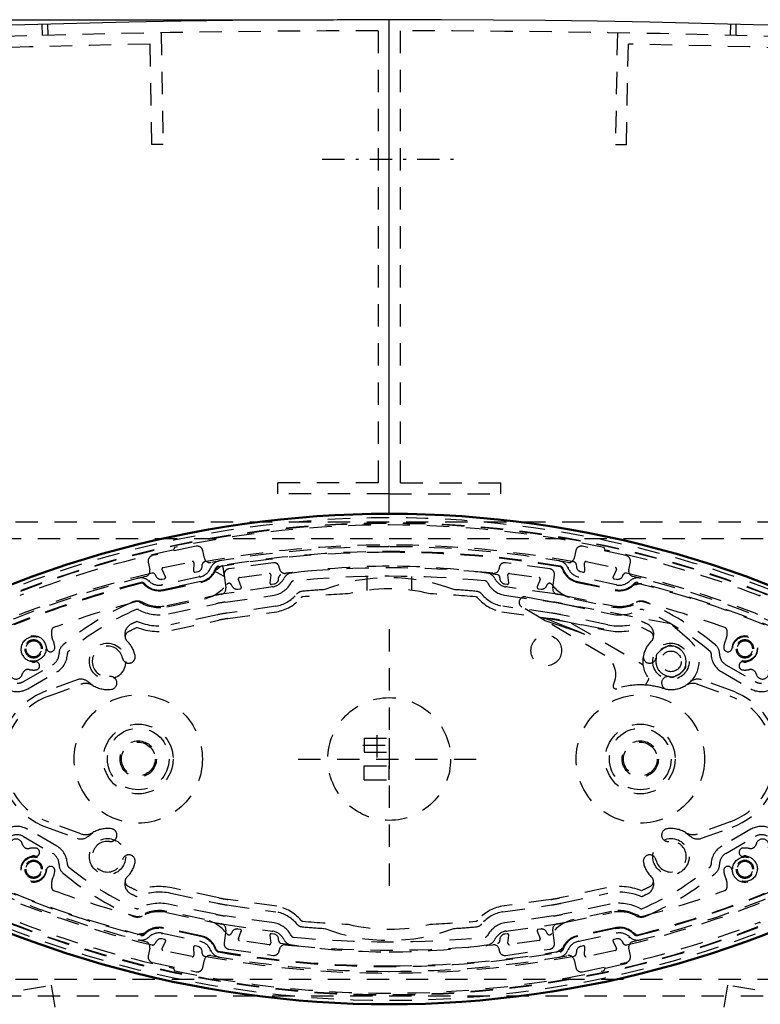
# Model space of a CAD drawing. Extents: x -12664 to -8584, y 4186 to 7036.
# Tile 18 of 35: x -10688 to -10555, y 6611 to 6788. Entities that reach past the tile are written whole.
import ezdxf

# ---------------------------------------------------------------- set-up
doc = ezdxf.new("R2010")
doc.units = 0
doc.header["$MEASUREMENT"] = 0
doc.linetypes.add('DASHDOT', pattern=[8.5, 4, -2, 0.5, -2])
doc.linetypes.add('HIDDEN', pattern=[7, 4, -3])
doc.layers.get('0').update_dxf_attribs({"linetype": 'CONTINUOUS'})
for name, color, linetype in [('DIM49', 4, 'CONTINUOUS'), ('LE_HIDDEN', 7, 'CONTINUOUS'), ('LE_MIDDLE', 7, 'CONTINUOUS')]:
    doc.layers.add(name, color=color, linetype=linetype)
doc.layers.add('LE_ALL', color=7, linetype='CONTINUOUS', lineweight=50)

# ---------------------------------------------------------------- blocks, each defined once
blk = doc.blocks.new('_D4', base_point=(-12324.64, 5537.99))
at = {"layer": 'DIM49', "color": 1}
blk.add_line((-12021.07, 6787.52), (-10631.54, 6787.52), dxfattribs=at)

msp = doc.modelspace()

# ---------------------------------------------------------------- linework, layer by layer
msp.add_line((-10621.54, 6698.97), (-10621.54, 6787.52))
msp.add_line((-10621.54, 6698.97), (-10621.54, 6787.52))
msp.add_arc((-10621.54, 4442.52), 2345, 32.74999, 147.24999)
at = {"layer": 'LE_ALL'}
msp.add_lwpolyline([(-10721.43, 6639.87, 0.288392), (-10521.64, 6639.87, 0.257807), (-10519.54, 6643.68), (-10519.54, 6666.35, 0.257806), (-10521.64, 6670.16, 0.288392), (-10721.43, 6670.16, 0.257808), (-10723.54, 6666.35), (-10723.54, 6643.68, 0.257806), (-10721.43, 6639.87)], format="xyb", dxfattribs=at)
at = {"layer": 'LE_HIDDEN', "color": 1, "linetype": 'HIDDEN'}
for p, q in [((-10683.7, 6784.69), (-10683.75, 6786.69)), ((-10682.7, 6784.72), (-10682.75, 6786.72)), ((-10560.38, 6784.72), (-10560.33, 6786.72)), ((-10559.38, 6784.69), (-10559.33, 6786.69)), ((-10662.43, 6785.16), (-10662.08, 6765.16)), ((-10619.54, 6704.52), (-10619.54, 6785.52)), ((-10580.65, 6785.16), (-10581, 6765.16)), ((-10664.08, 6765.13), (-10664.39, 6783.13)), ((-10579, 6765.13), (-10578.68, 6783.13)), ((-10662.08, 6765.16), (-10664.08, 6765.13)), ((-10581, 6765.16), (-10579, 6765.13)), ((-10641.54, 6702.52), (-10641.54, 6704.52)), ((-10619.54, 6704.52), (-10601.54, 6704.52)), ((-10601.54, 6702.52), (-10601.54, 6704.52)), ((-10621.54, 6702.52), (-10641.54, 6702.52)), ((-10621.54, 6702.52), (-10601.54, 6702.52)), ((-10733.54, 6694.52), (-10509.54, 6694.52)), ((-10621.54, 6693.07), (-10621.54, 6693.22)), ((-10662.1, 6689.32), (-10656.86, 6690.43)), ((-10656.56, 6690.18), (-10656.61, 6688.76)), ((-10655.08, 6689.54), (-10655.07, 6689.86)), ((-10588.01, 6689.86), (-10588, 6689.54)), ((-10586.47, 6688.76), (-10586.52, 6690.18)), ((-10586.22, 6690.43), (-10580.97, 6689.32)), ((-10663.5, 6688.07), (-10663.36, 6687.78)), ((-10661.65, 6687.69), (-10662.27, 6688.97)), ((-10656.31, 6688.51), (-10655.87, 6688.6)), ((-10648.39, 6687.54), (-10643.09, 6688.29)), ((-10642.8, 6688.01), (-10642.95, 6686.6)), ((-10625.54, 6687.73), (-10625.54, 6685.25)), ((-10617.54, 6687.73), (-10617.54, 6685.25)), ((-10600.12, 6686.6), (-10600.27, 6688.01)), ((-10599.99, 6688.29), (-10594.68, 6687.54)), ((-10587.21, 6688.6), (-10586.77, 6688.51)), ((-10580.8, 6688.97), (-10581.43, 6687.69)), ((-10579.71, 6687.78), (-10579.57, 6688.07)), ((-10662.26, 6687.24), (-10661.82, 6687.33)), ((-10655.49, 6687.66), (-10662.22, 6686.23)), ((-10655.31, 6686.81), (-10662.04, 6685.38)), ((-10649.81, 6686.2), (-10649.76, 6686.09)), ((-10648.06, 6685.88), (-10648.59, 6687.2)), ((-10642.67, 6686.33), (-10642.23, 6686.39)), ((-10642.44, 6685.85), (-10642.47, 6686)), ((-10600.85, 6686.39), (-10600.41, 6686.33)), ((-10600.61, 6686), (-10600.64, 6685.85)), ((-10594.48, 6687.2), (-10595.02, 6685.88)), ((-10593.31, 6686.09), (-10593.27, 6686.2)), ((-10580.86, 6686.23), (-10587.58, 6687.66)), ((-10581.25, 6687.33), (-10580.82, 6687.24)), ((-10661.43, 6682.51), (-10652.97, 6684.31)), ((-10648.7, 6685.48), (-10648.25, 6685.54)), ((-10591.88, 6684.62), (-10600.64, 6685.85)), ((-10594.82, 6685.54), (-10594.38, 6685.48)), ((-10590.11, 6684.31), (-10581.65, 6682.51)), ((-10661.39, 6682.32), (-10654.66, 6683.75)), ((-10641.88, 6682.4), (-10650.63, 6681.17)), ((-10592.45, 6681.17), (-10601.2, 6682.4)), ((-10588.41, 6683.75), (-10581.69, 6682.32)), ((-10652.32, 6680.87), (-10660.7, 6679.09)), ((-10650.49, 6680.18), (-10641.72, 6681.41)), ((-10601.36, 6681.41), (-10592.59, 6680.18)), ((-10582.37, 6679.09), (-10590.76, 6680.87)), ((-10571.08, 6679.24), (-10587.57, 6682.31)), ((-10660.49, 6678.11), (-10652.11, 6679.89)), ((-10583.06, 6678.31), (-10593.61, 6680.27)), ((-10590.97, 6679.89), (-10582.58, 6678.11)), ((-10588.91, 6679.39), (-10576.05, 6671.91)), ((-10567.73, 6676.33), (-10571.08, 6679.24)), ((-10682.05, 6677.01), (-10682.05, 6678.1)), ((-10621.54, 6678.28), (-10621.54, 6630.52)), ((-10561.03, 6678.1), (-10561.03, 6677.01)), ((-10687.11, 6668.91), (-10681.89, 6671.92)), ((-10561.19, 6671.92), (-10555.97, 6668.91)), ((-10677.51, 6669.22), (-10682.98, 6667.23)), ((-10682.64, 6666.29), (-10676.81, 6668.41)), ((-10575.6, 6668.28), (-10575.04, 6669.24)), ((-10566.26, 6668.41), (-10560.43, 6666.29)), ((-10560.09, 6667.23), (-10565.56, 6669.22)), ((-10572.55, 6667.7), (-10571.73, 6667.51)), ((-10626.04, 6658.77), (-10626.04, 6656.27)), ((-10623.79, 6659.32), (-10623.79, 6655.31)), ((-10626.26, 6657.52), (-10621.22, 6657.52)), ((-10626.04, 6656.27), (-10621.54, 6656.27)), ((-10637.89, 6655.02), (-10605.99, 6655.02)), ((-10626.04, 6653.77), (-10621.54, 6653.77)), ((-10626.04, 6651.27), (-10626.04, 6653.77)), ((-10621.54, 6651.27), (-10621.54, 6653.77)), ((-10626.04, 6651.27), (-10621.54, 6651.27)), ((-10676.81, 6641.62), (-10682.64, 6643.74)), ((-10560.43, 6643.74), (-10566.26, 6641.62)), ((-10682.98, 6642.8), (-10677.51, 6640.81)), ((-10565.56, 6640.81), (-10560.09, 6642.8)), ((-10687.11, 6641.13), (-10681.89, 6638.11)), ((-10561.19, 6638.11), (-10555.97, 6641.13)), ((-10682.05, 6631.93), (-10682.05, 6633.02)), ((-10561.03, 6633.02), (-10561.03, 6631.93)), ((-10652.11, 6630.14), (-10660.49, 6631.92)), ((-10582.58, 6631.92), (-10590.97, 6630.14)), ((-10660.7, 6630.95), (-10652.32, 6629.16)), ((-10641.72, 6628.62), (-10650.49, 6629.86)), ((-10592.59, 6629.86), (-10601.36, 6628.62)), ((-10590.76, 6629.16), (-10582.37, 6630.95)), ((-10654.66, 6626.29), (-10661.39, 6627.72)), ((-10650.63, 6628.87), (-10641.88, 6627.64)), ((-10601.2, 6627.64), (-10592.45, 6628.87)), ((-10581.69, 6627.72), (-10588.41, 6626.29)), ((-10642.19, 6625.66), (-10650.98, 6626.9)), ((-10651.19, 6625.41), (-10642.44, 6624.18)), ((-10648.25, 6624.49), (-10648.7, 6624.55)), ((-10648.59, 6622.83), (-10648.06, 6624.15)), ((-10642.47, 6624.03), (-10642.44, 6624.18)), ((-10600.64, 6624.18), (-10591.88, 6625.41)), ((-10600.64, 6624.18), (-10600.61, 6624.03)), ((-10595.02, 6624.15), (-10594.48, 6622.83)), ((-10594.38, 6624.55), (-10594.82, 6624.49)), ((-10581.04, 6624.66), (-10580.25, 6624.73)), ((-10661.82, 6622.7), (-10662.26, 6622.79)), ((-10662.22, 6623.81), (-10655.49, 6622.38)), ((-10649.76, 6623.94), (-10649.81, 6623.83)), ((-10643.09, 6621.75), (-10648.39, 6622.49)), ((-10642.95, 6623.43), (-10642.8, 6622.02)), ((-10642.23, 6623.65), (-10642.67, 6623.71)), ((-10600.41, 6623.71), (-10600.85, 6623.65)), ((-10600.27, 6622.02), (-10600.12, 6623.43)), ((-10594.68, 6622.49), (-10599.99, 6621.75)), ((-10593.27, 6623.83), (-10593.31, 6623.94)), ((-10587.58, 6622.38), (-10580.86, 6623.81)), ((-10580.82, 6622.79), (-10581.25, 6622.7)), ((-10663.36, 6622.25), (-10663.5, 6621.97)), ((-10662.27, 6621.07), (-10661.65, 6622.34)), ((-10656.86, 6619.6), (-10662.1, 6620.71)), ((-10656.61, 6621.27), (-10656.56, 6619.85)), ((-10655.87, 6621.43), (-10656.31, 6621.53)), ((-10586.77, 6621.53), (-10587.21, 6621.43)), ((-10586.52, 6619.85), (-10586.47, 6621.27)), ((-10580.97, 6620.71), (-10586.22, 6619.6)), ((-10581.43, 6622.34), (-10580.8, 6621.07)), ((-10579.57, 6621.97), (-10579.71, 6622.25)), ((-10655.07, 6620.17), (-10655.08, 6620.49)), ((-10588, 6620.49), (-10588.01, 6620.17)), ((-10509.54, 6615.52), (-10733.54, 6615.52)), ((-10621.54, 6616.81), (-10621.54, 6616.96))]:
    msp.add_line(p, q, dxfattribs=at)
for points in [[(-12591.01, 5711.7, -0.254675), (-10623.54, 6785.52), (-10623.54, 6704.52), (-10641.54, 6704.52)], [(-10654.68, 6691.01), (-10654.97, 6692.37, 0.414214), (-10656.16, 6693.14), (-10663.98, 6691.48, 0.414214), (-10664.75, 6690.29), (-10664.46, 6688.93)], [(-10588.01, 6689.86, 0.351559), (-10588.42, 6690.33, 0.091758), (-10654.66, 6690.33, 0.351559), (-10655.07, 6689.86)], [(-10589.55, 6690.23, 0.044276), (-10621.54, 6693.07, 0.044276), (-10653.53, 6690.23)], [(-10578.61, 6688.93), (-10578.32, 6690.29, 0.414214), (-10579.09, 6691.48), (-10586.92, 6693.14, 0.414214), (-10588.1, 6692.37), (-10588.39, 6691.01)], [(-10641.22, 6689.15), (-10641.25, 6689.35, 0.414214), (-10642.38, 6690.2), (-10650.3, 6689.09, 0.414214), (-10651.15, 6687.96), (-10650.83, 6685.68)], [(-10601.7, 6687.48, 0.398035), (-10602.12, 6688.03, 0.03976), (-10621.54, 6689.57, 0.03976), (-10640.95, 6688.03, 0.398035), (-10641.37, 6687.48)], [(-10592.24, 6685.68), (-10591.92, 6687.96, 0.414214), (-10592.77, 6689.09), (-10600.7, 6690.2, 0.414214), (-10601.82, 6689.35), (-10601.85, 6689.15)], [(-10665.2, 6687.75, 0.04931), (-10698.89, 6675.78, 0.175441), (-10700.57, 6674.1), (-10706.77, 6660.8, 0.094659), (-10706.77, 6649.23), (-10700.57, 6635.94, 0.175441), (-10698.89, 6634.25, 0.04931), (-10665.2, 6622.29)], [(-10663.5, 6688.07, 0.351559), (-10664.07, 6688.33, 0.053212), (-10700.46, 6675.37, 0.173187), (-10701.64, 6674.18)], [(-10665.51, 6686.37, 0.265688), (-10662.01, 6685.25), (-10655.29, 6686.68, 0.265688), (-10652.55, 6689.13)], [(-10665.41, 6686.46, 0.265688), (-10662.04, 6685.38), (-10655.31, 6686.81, 0.265688), (-10652.67, 6689.17)], [(-10602.95, 6688.3, 0.001753), (-10604.19, 6688.43, 0.002306), (-10604.21, 6688.43, 0.048825), (-10638.87, 6688.43, 0.002251), (-10638.89, 6688.43, 0.001754), (-10640.13, 6688.3)], [(-10590.53, 6689.13, 0.265688), (-10587.79, 6686.68), (-10581.06, 6685.25, 0.265688), (-10577.57, 6686.37)], [(-10590.41, 6689.17, 0.265688), (-10587.76, 6686.81), (-10581.04, 6685.38, 0.265688), (-10577.66, 6686.46)], [(-10541.43, 6674.18, 0.173187), (-10542.62, 6675.37, 0.053212), (-10579.01, 6688.33, 0.351559), (-10579.57, 6688.07)], [(-10540.22, 6669.21), (-10542.5, 6674.1, 0.175442), (-10544.18, 6675.78, 0.04931), (-10577.87, 6687.75)], [(-10650.98, 6683.14), (-10642.19, 6684.37, 0.231948), (-10639.12, 6686.66)], [(-10603.96, 6686.66, 0.231948), (-10600.88, 6684.37), (-10592.09, 6683.14)], [(-10642.44, 6685.85), (-10651.19, 6684.62, 0.004642), (-10651.67, 6684.55)], [(-10605.7, 6683.9, 0.197252), (-10606.04, 6684.08, 0.011776), (-10614.18, 6684.62, 0.122361), (-10628.89, 6684.62, 0.011776), (-10637.04, 6684.08, 0.197251), (-10637.38, 6683.9)], [(-10666.32, 6683.18, 0.206042), (-10666.71, 6683.24, 0.022123), (-10681.72, 6678.57, 0.316285), (-10682.05, 6678.1)], [(-10665.8, 6683.11, 0.226785), (-10667.52, 6683.17, 0.07165), (-10680.02, 6675.46, 0.223163), (-10680.74, 6673.92)], [(-10666.49, 6681.78, 0.174687), (-10661.12, 6681.04), (-10652.65, 6682.84)], [(-10590.42, 6682.84), (-10581.96, 6681.04, 0.174687), (-10576.58, 6681.78)], [(-10562.34, 6673.92, 0.223163), (-10563.06, 6675.46, 0.07165), (-10575.56, 6683.17, 0.226784), (-10577.28, 6683.11)], [(-10561.03, 6678.1, 0.316285), (-10561.36, 6678.57, 0.022123), (-10576.37, 6683.24, 0.206042), (-10576.76, 6683.18)], [(-10666.72, 6678.6, 0.009592), (-10668.34, 6677.81, 0.518993), (-10668.58, 6676.19)], [(-10574.5, 6676.19, 0.518993), (-10574.73, 6677.81, 0.009592), (-10576.35, 6678.6)], [(-10686.89, 6674.77, 1), (-10683.69, 6674.77, 0.999999), (-10686.89, 6674.77)], [(-10683.89, 6674.77, 1.000001), (-10686.69, 6674.77, 1.000002), (-10683.89, 6674.77)], [(-10559.39, 6674.77, 1), (-10556.19, 6674.77, 0.999999), (-10559.39, 6674.77)], [(-10556.39, 6674.77, 1.000001), (-10559.19, 6674.77, 1.000002), (-10556.39, 6674.77)], [(-10690.4, 6667.36), (-10689.63, 6667.36, 0.22718), (-10686.36, 6667.61), (-10681.14, 6670.62, 0.268832), (-10679.24, 6673.93)], [(-10563.84, 6673.93, 0.268832), (-10561.94, 6670.62), (-10556.72, 6667.61, 0.22718), (-10553.44, 6667.36), (-10552.67, 6667.36)], [(-10571.44, 6669.85, 0.356034), (-10570.18, 6669.96, 0.144671), (-10568.93, 6670.83)], [(-10722.14, 6643.2, 0.257807), (-10721.35, 6641.76), (-10720.56, 6641.26, 0.288476), (-10522.47, 6641.29), (-10521.73, 6641.76, 0.257723), (-10520.93, 6643.2), (-10520.93, 6666.83)], [(-10679.24, 6636.11, 0.268832), (-10681.14, 6639.41), (-10686.36, 6642.43, 0.22718), (-10689.63, 6642.68), (-10690.4, 6642.68)], [(-10552.67, 6642.68), (-10553.44, 6642.68, 0.22718), (-10556.72, 6642.43), (-10561.94, 6639.41, 0.268832), (-10563.84, 6636.11)], [(-10577.87, 6622.29, 0.04931), (-10544.18, 6634.25, 0.175442), (-10542.5, 6635.94), (-10540.22, 6640.83)], [(-10683.69, 6635.27, 1), (-10686.89, 6635.27, 0.999999), (-10683.69, 6635.27)], [(-10683.89, 6635.27, 1.000002), (-10686.69, 6635.27, 1.000001), (-10683.89, 6635.27)], [(-10559.39, 6635.27, 0.999999), (-10556.19, 6635.27, 1), (-10559.39, 6635.27)], [(-10556.39, 6635.27, 1.000002), (-10559.19, 6635.27, 1.000001), (-10556.39, 6635.27)], [(-10701.64, 6635.86, 0.173187), (-10700.46, 6634.66, 0.053212), (-10664.07, 6621.7, 0.351559), (-10663.5, 6621.97)], [(-10680.74, 6636.11, 0.223163), (-10680.02, 6634.57, 0.07165), (-10667.52, 6626.86, 0.226784), (-10665.8, 6626.92)], [(-10579.57, 6621.97, 0.351559), (-10579.01, 6621.7, 0.053212), (-10542.62, 6634.66, 0.173187), (-10541.43, 6635.86)], [(-10577.28, 6626.92, 0.226784), (-10575.56, 6626.86, 0.07165), (-10563.06, 6634.57, 0.223163), (-10562.34, 6636.11)], [(-10668.58, 6633.84, 0.51899), (-10668.34, 6632.22, 0.009592), (-10666.72, 6631.43)], [(-10576.35, 6631.43, 0.009592), (-10574.73, 6632.22, 0.518997), (-10574.5, 6633.84)], [(-10682.05, 6631.93, 0.316285), (-10681.72, 6631.46, 0.022123), (-10666.71, 6626.8, 0.206042), (-10666.32, 6626.86)], [(-10576.76, 6626.86, 0.206042), (-10576.37, 6626.8, 0.022123), (-10561.36, 6631.46, 0.316285), (-10561.03, 6631.93)], [(-10652.65, 6627.19), (-10661.12, 6628.99, 0.174686), (-10666.49, 6628.25)], [(-10576.58, 6628.25, 0.174687), (-10581.96, 6628.99), (-10590.42, 6627.19)], [(-10661.43, 6627.52), (-10652.97, 6625.72, 0.012812), (-10651.67, 6625.48)], [(-10637.38, 6626.13, 0.197252), (-10637.04, 6625.96, 0.011776), (-10628.89, 6625.42, 0.122361), (-10614.18, 6625.42, 0.011776), (-10606.04, 6625.96, 0.197251), (-10605.7, 6626.13)], [(-10592.09, 6626.9), (-10600.88, 6625.66, 0.231948), (-10603.96, 6623.37)], [(-10591.41, 6625.48, 0.012812), (-10590.11, 6625.72), (-10581.65, 6627.52)], [(-10652.55, 6620.91, 0.265688), (-10655.29, 6623.35), (-10662.01, 6624.78, 0.265688), (-10665.51, 6623.66)], [(-10652.67, 6620.87, 0.265688), (-10655.31, 6623.23), (-10662.04, 6624.66, 0.265688), (-10665.41, 6623.58)], [(-10650.83, 6624.36), (-10651.15, 6622.07, 0.414214), (-10650.3, 6620.94), (-10642.38, 6619.83, 0.414214), (-10641.25, 6620.68), (-10641.22, 6620.88)], [(-10601.85, 6620.88), (-10601.82, 6620.68, 0.414214), (-10600.7, 6619.83), (-10592.77, 6620.94, 0.414214), (-10591.92, 6622.07), (-10592.24, 6624.36)], [(-10577.57, 6623.66, 0.265688), (-10581.06, 6624.78), (-10587.79, 6623.35, 0.265688), (-10590.53, 6620.91)], [(-10577.66, 6623.58, 0.265688), (-10581.04, 6624.66), (-10587.76, 6623.23, 0.265688), (-10590.41, 6620.87)], [(-10641.37, 6622.55, 0.398035), (-10640.95, 6622.01, 0.03976), (-10621.54, 6620.46, 0.03976), (-10602.12, 6622.01, 0.398035), (-10601.7, 6622.55)], [(-10664.46, 6621.11), (-10664.75, 6619.74, 0.414214), (-10663.98, 6618.56), (-10656.16, 6616.89, 0.414214), (-10654.97, 6617.66), (-10654.68, 6619.02)], [(-10640.13, 6621.73, 0.001779), (-10638.87, 6621.61, 0.050609), (-10602.95, 6621.73)], [(-10588.39, 6619.02), (-10588.1, 6617.66, 0.414214), (-10586.92, 6616.89), (-10579.09, 6618.56, 0.414214), (-10578.32, 6619.74), (-10578.61, 6621.11)], [(-10655.07, 6620.17, 0.351559), (-10654.66, 6619.7, 0.091758), (-10588.42, 6619.7, 0.351559), (-10588.01, 6620.17)], [(-10653.53, 6619.8, 0.044276), (-10621.54, 6616.96, 0.044276), (-10589.55, 6619.8)]]:
    msp.add_lwpolyline(points, format="xyb", dxfattribs=at)
for points in [[(-10491.54, 6612.52), (-10751.54, 6612.52), (-10756.54, 6617.52), (-10756.54, 6692.52), (-10751.54, 6697.52), (-10491.54, 6697.52), (-10486.54, 6692.52), (-10486.54, 6617.52), (-10491.54, 6612.52)], [(-10652.04, 6690.49), (-10652.04, 6690.5), (-10652.04, 6690.51), (-10652.04, 6690.52), (-10652.05, 6690.54), (-10652.05, 6690.56), (-10652.06, 6690.59), (-10652.06, 6690.61), (-10652.06, 6690.64)], [(-10651.44, 6689.71), (-10651.41, 6689.56), (-10651.34, 6689.14), (-10651.23, 6688.5), (-10651.11, 6687.74)], [(-10591.04, 6690.49), (-10591.04, 6690.5), (-10591.03, 6690.51), (-10591.03, 6690.52), (-10591.03, 6690.54), (-10591.03, 6690.56), (-10591.02, 6690.59), (-10591.02, 6690.61), (-10591.01, 6690.64)], [(-10655.49, 6687.66), (-10655.49, 6687.66), (-10655.5, 6687.67), (-10655.5, 6687.68), (-10655.5, 6687.7), (-10655.51, 6687.72), (-10655.51, 6687.75), (-10655.52, 6687.78), (-10655.53, 6687.8)], [(-10651.11, 6687.74), (-10651.79, 6688.09), (-10652.36, 6688.39), (-10652.75, 6688.59), (-10652.88, 6688.66)], [(-10590.19, 6688.66), (-10590.25, 6688.7), (-10590.41, 6688.82)], [(-10590.36, 6688.83), (-10590.34, 6688.83), (-10590.32, 6688.88), (-10590.35, 6689.01)], [(-10589.52, 6689.28), (-10589.52, 6689.28), (-10589.51, 6689.28), (-10589.5, 6689.29), (-10589.48, 6689.3), (-10589.46, 6689.3), (-10589.43, 6689.31), (-10589.41, 6689.32), (-10589.38, 6689.34)], [(-10666.53, 6687.41), (-10666.53, 6687.42), (-10666.53, 6687.43), (-10666.53, 6687.44), (-10666.54, 6687.46), (-10666.55, 6687.48), (-10666.55, 6687.5), (-10666.56, 6687.53), (-10666.57, 6687.56)], [(-10665.01, 6686.08), (-10665.08, 6686.1), (-10665.27, 6686.14)], [(-10664.65, 6686.92), (-10664.65, 6686.92), (-10664.64, 6686.93), (-10664.63, 6686.94), (-10664.62, 6686.95), (-10664.6, 6686.97), (-10664.58, 6686.99), (-10664.57, 6687.01), (-10664.55, 6687.03)], [(-10662.22, 6686.23), (-10662.22, 6686.23), (-10662.22, 6686.24), (-10662.22, 6686.25), (-10662.23, 6686.27), (-10662.23, 6686.29), (-10662.24, 6686.32), (-10662.24, 6686.35), (-10662.25, 6686.38)], [(-10580.86, 6686.23), (-10580.86, 6686.23), (-10580.85, 6686.24), (-10580.85, 6686.25), (-10580.85, 6686.27), (-10580.84, 6686.29), (-10580.84, 6686.32), (-10580.83, 6686.35), (-10580.83, 6686.38)], [(-10576.51, 6687.56), (-10576.52, 6687.53), (-10576.52, 6687.5), (-10576.53, 6687.48), (-10576.54, 6687.46), (-10576.54, 6687.44), (-10576.54, 6687.43), (-10576.55, 6687.42), (-10576.55, 6687.41)], [(-10597.08, 6684.08), (-10594.87, 6683.67), (-10592.52, 6683.24), (-10590.07, 6682.78), (-10587.57, 6682.31)], [(-10582.92, 6673.59), (-10593.75, 6679.9), (-10597.76, 6682.24)], [(-10593.75, 6679.9), (-10593.64, 6679.86), (-10593.31, 6679.75), (-10592.78, 6679.57), (-10592.06, 6679.32), (-10591.17, 6679.02), (-10590.13, 6678.66), (-10588.99, 6678.27), (-10587.77, 6677.85), (-10586.52, 6677.42)], [(-10593.61, 6680.27), (-10593.51, 6680.23), (-10593.19, 6680.1), (-10592.66, 6679.89), (-10591.95, 6679.6), (-10591.08, 6679.25), (-10590.06, 6678.85), (-10588.94, 6678.4), (-10587.75, 6677.92), (-10586.52, 6677.42)], [(-10674.66, 6668.2), (-10675.04, 6668.46), (-10675.47, 6668.81)], [(-10567.61, 6668.81), (-10568.04, 6668.46), (-10568.42, 6668.2)], [(-10626.04, 6658.77), (-10621.54, 6658.77), (-10621.54, 6656.27)], [(-10675.47, 6641.22), (-10675.04, 6641.58), (-10674.66, 6641.83)], [(-10568.42, 6641.83), (-10568.04, 6641.58), (-10567.61, 6641.22)], [(-10663.83, 6624.56), (-10663.6, 6624.64), (-10662.82, 6624.73)], [(-10666.53, 6622.62), (-10666.53, 6622.62), (-10666.53, 6622.61), (-10666.53, 6622.59), (-10666.54, 6622.58), (-10666.55, 6622.55), (-10666.55, 6622.53), (-10666.56, 6622.5), (-10666.57, 6622.47)], [(-10662.25, 6623.66), (-10662.24, 6623.69), (-10662.24, 6623.71), (-10662.23, 6623.74), (-10662.23, 6623.76), (-10662.22, 6623.78), (-10662.22, 6623.79), (-10662.22, 6623.8), (-10662.22, 6623.81)], [(-10578.53, 6623), (-10578.51, 6623.03), (-10578.49, 6623.05), (-10578.47, 6623.06), (-10578.46, 6623.08), (-10578.44, 6623.09), (-10578.43, 6623.1), (-10578.43, 6623.11), (-10578.43, 6623.11)], [(-10576.51, 6622.47), (-10576.52, 6622.5), (-10576.52, 6622.53), (-10576.53, 6622.55), (-10576.54, 6622.58), (-10576.54, 6622.59), (-10576.54, 6622.61), (-10576.55, 6622.62), (-10576.55, 6622.62)], [(-10653.69, 6620.7), (-10653.67, 6620.71), (-10653.64, 6620.72), (-10653.62, 6620.73), (-10653.6, 6620.74), (-10653.58, 6620.75), (-10653.57, 6620.75), (-10653.56, 6620.75), (-10653.56, 6620.76)], [(-10652.88, 6621.37), (-10652.83, 6621.33), (-10652.67, 6621.21)], [(-10652.72, 6621.21), (-10652.73, 6621.2), (-10652.76, 6621.15), (-10652.73, 6621.03)], [(-10587.55, 6622.23), (-10587.56, 6622.26), (-10587.56, 6622.29), (-10587.57, 6622.31), (-10587.57, 6622.33), (-10587.58, 6622.35), (-10587.58, 6622.36), (-10587.58, 6622.37), (-10587.58, 6622.38)], [(-10652.06, 6619.39), (-10652.06, 6619.42), (-10652.06, 6619.45), (-10652.05, 6619.47), (-10652.05, 6619.5), (-10652.04, 6619.51), (-10652.04, 6619.53), (-10652.04, 6619.54), (-10652.04, 6619.54)], [(-10591.01, 6619.39), (-10591.02, 6619.42), (-10591.02, 6619.45), (-10591.03, 6619.47), (-10591.03, 6619.5), (-10591.03, 6619.51), (-10591.03, 6619.53), (-10591.04, 6619.54), (-10591.04, 6619.54)], [(-11273.87, 6515.09), (-11265.37, 6464.49), (-11273.87, 6515.09), (-10682.16, 6614.48), (-10673.66, 6563.88)], [(-9977.7, 6464.49), (-9969.2, 6515.09), (-10560.91, 6614.48), (-10569.41, 6563.88)]]:
    msp.add_lwpolyline(points, dxfattribs=at)
for centre, radius in [((-10593.39, 6674.48), 2.75), ((-10685.29, 6674.77), 2.2), ((-10672.04, 6672.52), 3.25), ((-10571.04, 6672.52), 3.25), ((-10557.79, 6674.77), 2.2), ((-10571.04, 6672.52), 1.85), ((-10666.54, 6655.02), 11.5), ((-10576.54, 6655.02), 11.5), ((-10621.54, 6655.02), 11), ((-10666.54, 6655.02), 6.25), ((-10576.54, 6655.02), 6.25), ((-10666.54, 6655.02), 5.52), ((-10576.54, 6655.02), 5.52), ((-10666.54, 6655.02), 3.25), ((-10666.54, 6655.02), 3.02), ((-10576.54, 6655.02), 3.25), ((-10576.54, 6655.02), 3.02), ((-10672.04, 6637.52), 3.25), ((-10571.04, 6637.52), 3.25), ((-10685.29, 6635.27), 2.2), ((-10557.79, 6635.27), 2.2)]:
    msp.add_circle(centre, radius, dxfattribs=at)
for centre, radius, start, end in [((-10621.54, 4442.52), 2343, 32.79889, 89.95109), ((-10621.54, 4442.52), 2341, 91.04895, 108.03104), ((-10621.54, 4442.52), 2341, 71.96894, 88.95104), ((-10621.54, 6511.37), 186.88, 57.8078, 122.1741), ((-10621.54, 6511.37), 185.95, 57.8078, 122.1741), ((-10621.54, 6511.37), 185.85, 57.8078, 122.1741), ((-10621.54, 6511.37), 185.6, 78.0487, 101.9513), ((-10621.54, 6511.37), 185.2, 102.075, 110.9619), ((-10660.32, 6692.67), 0.2, -77.925, 12.0132), ((-10659.93, 6692.75), 0.2, 101.9513, -167.9868), ((-10621.54, 6511.37), 180.83, 80.2443, 99.7557), ((-10621.54, 6511.37), 180.7, 90, 99.7557), ((-10621.54, 6511.37), 180.7, 80.2443, 90), ((-10583.15, 6692.75), 0.2, -12.0132, 78.0487), ((-10582.75, 6692.67), 0.2, 167.9868, -102.075), ((-10621.54, 6511.37), 185.2, 69.0381, 77.925), ((-10656.81, 6690.19), 0.25, -2.0362, 102), ((-10656.08, 6689.58), 1, -78, -2.0362), ((-10653.7, 6691.22), 1, -168, -79.8593), ((-10651.7, 6688.52), 2, 99.6639, 157.8004), ((-10618.72, 6643.31), 56.78, 125.1903, 126.9962), ((-10652.07, 6688.97), 0.63, 99.746, 161.5162), ((-10652.07, 6688.97), 0.5, 99.7557, 161.5162), ((-10591.37, 6688.52), 2, 22.1996, 80.3361), ((-10591, 6688.97), 0.5, 18.4838, 80.2443), ((-10591, 6688.97), 0.63, 18.4838, 80.2443), ((-10589.37, 6691.22), 1, -100.1407, -12), ((-10587, 6689.58), 1, -177.9638, -102), ((-10586.27, 6690.19), 0.25, 78, -177.9638), ((-10665.44, 6688.72), 1, -76.0954, 12), ((-10662.47, 6688.22), 1, -153.9638, -78), ((-10662.05, 6689.08), 0.25, 102, -153.9638), ((-10661.87, 6687.58), 0.25, -78, 26.0362), ((-10656.36, 6688.75), 0.25, 177.9638, -78), ((-10656.06, 6690.3), 2.7, -78, -22.1993), ((-10643.05, 6688.04), 0.25, -6.0363, 98), ((-10640.23, 6689.29), 1, -172, -84.0017), ((-10638.67, 6686.44), 2, 96.1066, 152.8091), ((-10621.54, 6511.37), 176.4, 84.4095, 95.5905), ((-10604.4, 6686.44), 2, 27.1911, 83.8816), ((-10602.84, 6689.29), 1, -95.9983, -8), ((-10600.02, 6688.04), 0.25, 82, -173.9638), ((-10587.02, 6690.3), 2.7, -157.8007, -102), ((-10586.72, 6688.75), 0.25, -102, 2.0362), ((-10581.2, 6687.58), 0.25, 153.9638, -102), ((-10581.03, 6689.08), 0.25, -26.0362, 78), ((-10580.61, 6688.22), 1, -102, -26.0362), ((-10577.63, 6688.72), 1, 168, -103.9046), ((-10621.54, 6511.38), 180.82, 104.2443, 115.1969), ((-10621.54, 6511.37), 180.7, 104.2444, 111.8628), ((-10666.03, 6685.48), 2, 46.1994, 104.3361), ((-10665.88, 6686.03), 0.63, 42.4838, 104.2273), ((-10665.88, 6686.03), 0.5, 42.4838, 104.2444), ((-10662.78, 6688.87), 2.7, -133.8006, -78), ((-10656.06, 6690.3), 6.7, -78, -36.5174), ((-10650.27, 6686.01), 0.5, 22.0365, 143.4826), ((-10648.83, 6686.47), 1, -157.9635, -82), ((-10648.36, 6687.29), 0.25, 98, -157.9638), ((-10642.7, 6686.57), 0.25, 173.9637, -82), ((-10642.99, 6688.66), 2.86, -78.8209, -27.1909), ((-10642.37, 6687.38), 1, -82, 5.9247), ((-10638.67, 6686.44), 0.5, 95.5905, 152.8091), ((-10621.54, 6655.02), 32.5, 69.1523, 110.8477), ((-10604.4, 6686.44), 0.5, 27.1909, 84.4097), ((-10600.08, 6688.66), 2.86, -152.8092, -101.179), ((-10600.71, 6687.38), 1, 174.0753, -98), ((-10600.37, 6686.57), 0.25, -98, 6.0362), ((-10594.72, 6687.29), 0.25, -22.0362, 82), ((-10594.24, 6686.47), 1, -98, -22.0365), ((-10592.81, 6686.01), 0.5, 36.5174, 157.9635), ((-10587.02, 6690.3), 6.7, -143.4826, -102), ((-10580.3, 6688.87), 2.7, -102, -46.1994), ((-10577.04, 6685.48), 2, 75.6639, 133.8006), ((-10568.55, 6645.96), 41.24, 100.8503, 103.3368), ((-10577.11, 6685.73), 0.902, 80.9382, 130.169), ((-10577.2, 6686.03), 0.63, 75.7458, 137.5162), ((-10577.2, 6686.03), 0.5, 75.7556, 137.5162), ((-10621.54, 6511.37), 180.7, 68.1372, 75.7556), ((-10621.54, 6511.37), 180.83, 64.8035, 75.7555), ((-10647.6, 6659.07), 25.8, 99.0639, 102), ((-10651.82, 6685.54), 1, -80.9361, 8), ((-10648.29, 6685.79), 0.25, -82, 22.0362), ((-10642.99, 6688.66), 6.36, -79.869, -40.2369), ((-10637, 6683.58), 1.5, 95.1294, 139.7631), ((-10621.54, 6511.37), 174.4, 93.8027, 95.1294), ((-10621.54, 6511.37), 174.4, 84.8706, 86.1973), ((-10606.08, 6683.58), 1.5, 40.2369, 84.8708), ((-10600.08, 6688.66), 6.36, -139.7631, -100.131), ((-10594.79, 6685.79), 0.25, 157.9638, -98), ((-10591.25, 6685.54), 1, 172, -99.0638), ((-10595.47, 6659.07), 25.8, 80.9362, 82), ((-10595.47, 6659.07), 25.8, 78, 80.9362), ((-10555.21, 6684.5), 0.2, -110.9619, -21.0238), ((-10662.78, 6688.87), 6.7, -121.8445, -78), ((-10662.78, 6688.87), 6.5, -117.6355, -78), ((-10647.6, 6659.07), 24.3, 98, 102), ((-10642.99, 6688.66), 7.36, -80.0191, -40.2369), ((-10600.08, 6688.66), 7.36, -139.7631, -99.9809), ((-10597.26, 6683.1), 1, 79.4513, -120.2163), ((-10595.47, 6659.07), 24.3, 78, 82), ((-10580.3, 6688.87), 6.7, -102, -58.1555), ((-10580.3, 6688.87), 6.5, -102, -62.3648), ((-10647, 6635.94), 50, 113.4753, 129.8682), ((-10666.72, 6681.34), 0.5, 62.3647, 113.4753), ((-10647.2, 6656.81), 24.6, 98, 102), ((-10595.87, 6656.81), 24.6, 78, 82), ((-10576.35, 6681.34), 0.5, 66.5247, 117.6353), ((-10596.07, 6635.94), 50, 50.1318, 66.5247), ((-10666.94, 6677.39), 2, 115.6872, -166.7438), ((-10647, 6635.94), 48, 114.2842, 115.6872), ((-10662.78, 6688.87), 10, -113.3579, -78), ((-10647.2, 6656.81), 23.6, 98, 102), ((-10593.65, 6680.07), 0.2, 79.4514, -120.2163), ((-10595.87, 6656.81), 23.6, 78, 82), ((-10580.3, 6688.87), 10, -102, -66.6421), ((-10596.07, 6635.94), 48, 64.3128, 65.7159), ((-10576.13, 6677.39), 2, -13.2561, 64.3128), ((-10662.78, 6688.87), 11, -110.9997, -78), ((-10580.3, 6688.87), 11, -102, -69.0003), ((-10685.29, 6674.77), 2.3, 4.235, -84.2352), ((-10681.05, 6677.01), 1, 180, -152.0835), ((-10685.29, 6674.77), 3.8, 4.235, 27.9165), ((-10672.04, 6672.52), 5.05, 12.1499, 46.7191), ((-10571.04, 6672.52), 5.05, 133.2809, 167.8502), ((-10571.2, 6674.36), 1, 55.805, 134.195), ((-10571.04, 6672.52), 5.05, -47.1904, 49.0291), ((-10557.79, 6674.77), 3.8, 152.0835, 175.7649), ((-10562.03, 6677.01), 1, -27.9165, 0), ((-10557.79, 6674.77), 2.3, -95.7649, 175.7649), ((-10682.25, 6674.99), 0.75, -175.765, 4.235), ((-10683.04, 6673.91), 2.3, -60, 0.1888), ((-10678.74, 6673.93), 0.5, 129.8682, -179.8112), ((-10672.04, 6672.52), 2.75, 12.1499, -82.1498), ((-10668.23, 6673.34), 1.15, -167.8501, 12.1499), ((-10584.93, 6670.14), 4, -26.9728, 59.7837), ((-10571.04, 6672.52), 5.05, 167.8502, -142.7268), ((-10574.85, 6673.34), 1.15, 167.8502, -12.1499), ((-10571.04, 6672.52), 2.75, -97.8501, 167.8501), ((-10572.71, 6673.3), 1, 115.805, -165.805), ((-10571.04, 6672.52), 2.7, 108.5362, 141.4638), ((-10571.04, 6672.52), 2.7, -11.4638, 81.4638), ((-10564.34, 6673.93), 0.5, -0.1888, 50.1319), ((-10560.04, 6673.91), 2.3, 179.8112, -120), ((-10560.83, 6674.99), 0.75, 175.7649, -4.2351), ((-10685.29, 6672.87), 0.5, -148.9501, -31.0499), ((-10684.98, 6671.73), 0.75, -84.2352, 95.7648), ((-10571.04, 6672.52), 2.7, 168.5362, -98.5362), ((-10569.36, 6671.74), 1, -64.195, 14.195), ((-10558.09, 6671.73), 0.75, 84.2351, -95.7649), ((-10557.79, 6672.87), 0.5, -148.9501, -31.0499), ((-10688.44, 6670.5), 1.15, 157.1499, -22.8504), ((-10692.04, 6672.02), 5.05, -22.8504, -18.7076), ((-10686.31, 6670.08), 1, 77.7356, 161.2924), ((-10685.29, 6674.77), 3.8, -102.2644, -84.2352), ((-10557.79, 6674.77), 3.8, -95.7649, -77.7356), ((-10556.77, 6670.08), 1, 18.7074, 102.2644), ((-10551.04, 6672.02), 5.05, -161.2926, -157.1498), ((-10554.63, 6670.5), 1.15, -157.1498, 22.8501), ((-10688.26, 6670.9), 2.3, -90, -60), ((-10676.83, 6667.34), 2, 47.1904, 110), ((-10675.96, 6666.07), 2.5, 58.7088, 110), ((-10671.51, 6668.65), 1.15, -82.1499, 97.8501), ((-10580.92, 6668.1), 0.5, 153.0265, -71.4653), ((-10576.54, 6655.02), 13.29, 87.3483, 108.5342), ((-10576.54, 6655.02), 13.29, 72.5528, 87.3483), ((-10575.22, 6669.34), 0.2, -30.2163, 37.2732), ((-10571.57, 6668.65), 1.15, 82.1499, -97.8501), ((-10567.12, 6666.07), 2.5, 70, 121.2912), ((-10566.25, 6667.34), 2, 70, 132.8096), ((-10554.82, 6670.9), 2.3, -120, -90), ((-10678.54, 6655.02), 13, 110, -110), ((-10672.04, 6672.52), 5.05, -121.2912, -82.1499), ((-10571.04, 6672.52), 5.05, -97.8501, -58.7088), ((-10564.54, 6655.02), 13, -70, 70), ((-10678.54, 6655.02), 12, 110, -110), ((-10564.54, 6655.02), 12, -70, 70), ((-10675.96, 6643.97), 2.5, -110, -58.7088), ((-10672.04, 6637.52), 5.05, 82.1498, 121.2912), ((-10671.51, 6641.38), 1.15, -97.8502, 82.1499), ((-10571.57, 6641.38), 1.15, 97.8502, -82.1499), ((-10571.04, 6637.52), 5.05, 58.7088, 97.8501), ((-10567.12, 6643.97), 2.5, -121.2912, -70), ((-10621.54, 6798.66), 186.88, -122.1741, -57.8078), ((-10621.54, 6798.66), 185.85, -122.1741, -57.8078), ((-10688.44, 6639.53), 1.15, 22.8504, -157.1499), ((-10688.26, 6639.14), 2.3, 60, 117.3495), ((-10676.83, 6642.69), 2, -110, -47.1904), ((-10672.04, 6637.52), 2.75, 82.1499, -12.1499), ((-10571.04, 6637.52), 2.75, -167.8502, 97.8501), ((-10566.25, 6642.69), 2, -132.8096, -70), ((-10554.82, 6639.14), 2.3, 62.6505, 120), ((-10554.63, 6639.53), 1.15, -22.8501, 157.1498), ((-10692.04, 6638.02), 5.05, 18.7076, 22.8504), ((-10686.31, 6639.96), 1, -161.2924, -77.7356), ((-10685.29, 6635.27), 3.8, 84.2351, 102.2644), ((-10684.98, 6638.3), 0.75, -95.7649, 84.2351), ((-10558.09, 6638.3), 0.75, 95.7648, -84.2352), ((-10557.79, 6635.27), 3.8, 77.7356, 95.7648), ((-10556.77, 6639.96), 1, -102.2644, -18.7074), ((-10551.04, 6638.02), 5.05, 157.1498, 161.2926), ((-10685.29, 6635.27), 2.3, 84.2351, -4.2351), ((-10685.29, 6637.17), 0.5, 31.0499, 148.9501), ((-10683.04, 6636.12), 2.3, -0.1888, 60), ((-10668.23, 6636.7), 1.15, -12.1498, 167.8502), ((-10574.85, 6636.7), 1.15, 12.1499, -167.8501), ((-10560.04, 6636.12), 2.3, 120, -179.8112), ((-10557.79, 6635.27), 2.3, -175.765, 95.7648), ((-10557.79, 6637.17), 0.5, 31.0499, 148.9501), ((-10621.54, 6798.66), 180.83, -115.1965, -104.2445), ((-10682.25, 6635.04), 0.75, -4.235, 175.7649), ((-10685.29, 6635.27), 3.8, -27.9165, -4.235), ((-10678.74, 6636.11), 0.5, 179.8112, -129.8681), ((-10647, 6674.1), 50, -129.8682, -113.4753), ((-10672.04, 6637.52), 5.05, -46.7191, -12.1499), ((-10621.54, 6798.66), 180.82, -75.7557, -64.8031), ((-10596.07, 6674.1), 50, -66.5247, -50.1318), ((-10571.04, 6637.52), 5.05, -167.8501, -133.2809), ((-10564.34, 6636.11), 0.5, -50.1318, 0.1888), ((-10560.83, 6635.04), 0.75, 4.235, -175.7649), ((-10557.79, 6635.27), 3.8, -175.7649, -152.0835), ((-10681.05, 6633.02), 1, 152.0835, 180), ((-10666.94, 6632.64), 2, 166.7437, -115.6872), ((-10576.13, 6632.64), 2, -64.3128, 13.256), ((-10562.03, 6633.02), 1, 0, 27.9165), ((-10662.78, 6621.16), 11, 78, 110.9996), ((-10580.3, 6621.16), 11, 69.0002, 102), ((-10621.54, 6798.66), 180.7, -111.8628, -104.2444), ((-10647, 6674.1), 48, -115.6872, -114.2842), ((-10662.78, 6621.16), 10, 78, 113.3578), ((-10647.2, 6653.23), 23.6, -102, -98), ((-10595.87, 6653.23), 23.6, -82, -78), ((-10580.3, 6621.16), 10, 66.642, 102), ((-10621.54, 6798.66), 180.7, -75.7556, -68.1372), ((-10596.07, 6674.1), 48, -65.7158, -64.3128), ((-10666.72, 6628.69), 0.5, -113.4753, -62.3647), ((-10662.78, 6621.16), 6.7, 78, 121.8445), ((-10647.2, 6653.23), 24.6, -102, -98), ((-10642.99, 6621.38), 7.36, 40.2369, 80.0191), ((-10600.08, 6621.38), 7.36, 99.9809, 139.7631), ((-10595.87, 6653.23), 24.6, -82, -78), ((-10580.3, 6621.16), 6.7, 58.1555, 102), ((-10576.35, 6628.69), 0.5, -117.6353, -66.5247), ((-10662.78, 6621.16), 6.5, 78, 117.6353), ((-10656.06, 6619.73), 6.7, 36.5174, 78), ((-10647.6, 6650.96), 24.3, -102, -98), ((-10642.99, 6621.38), 6.36, 40.2369, 79.869), ((-10600.08, 6621.38), 6.36, 100.131, 139.7631), ((-10587.02, 6619.73), 6.7, 102, 143.4826), ((-10595.47, 6650.96), 24.3, -82, -78), ((-10580.3, 6621.16), 6.5, 62.3647, 102), ((-10621.54, 6798.66), 185.2, -110.9619, -102.075), ((-10651.82, 6624.49), 1, -8, 80.9362), ((-10647.6, 6650.96), 25.8, -99.0638, -98), ((-10648.83, 6623.56), 1, 82, 157.9637), ((-10648.29, 6624.25), 0.25, -22.0363, 82), ((-10642.99, 6621.38), 2.86, 27.1909, 78.8209), ((-10642.99, 6621.38), 4.36, 27.1909, 79.4259), ((-10637, 6626.45), 1.5, -139.7631, -95.1294), ((-10621.54, 6798.66), 174.4, -95.1294, -93.8027), ((-10621.54, 6655.02), 32.5, -110.8477, -69.1523), ((-10621.54, 6798.66), 174.4, -86.1973, -84.8706), ((-10606.08, 6626.45), 1.5, -84.8706, -40.2369), ((-10600.08, 6621.38), 2.86, 101.1791, 152.8091), ((-10594.79, 6624.25), 0.25, 98, -157.9637), ((-10594.24, 6623.56), 1, 22.0363, 98), ((-10591.25, 6624.49), 1, 99.0638, -172), ((-10595.47, 6650.96), 25.8, -82, -80.9362), ((-10621.54, 6798.66), 185.2, -77.925, -69.0381), ((-10555.21, 6625.53), 0.2, 21.0238, 110.9619), ((-10674.52, 6664.07), 41.23, -79.1498, -76.6629), ((-10666.03, 6624.56), 2, -104.3361, -46.1994), ((-10665.96, 6624.3), 0.902, -99.0623, -49.8307), ((-10665.88, 6624), 0.63, -104.2556, -42.4838), ((-10665.88, 6624), 0.5, -104.2444, -42.4838), ((-10662.78, 6621.16), 2.7, 78, 133.8006), ((-10662.47, 6621.81), 1, 78, 153.9638), ((-10661.87, 6622.45), 0.25, -26.0362, 78), ((-10650.27, 6624.02), 0.5, -143.4826, -22.0363), ((-10648.36, 6622.74), 0.25, 157.9637, -98), ((-10642.7, 6623.46), 0.25, 82, -173.9637), ((-10642.37, 6622.66), 1, -5.9246, 82), ((-10638.67, 6623.6), 2, -152.8091, -95.5916), ((-10638.67, 6623.6), 0.5, -152.8089, -95.5899), ((-10621.54, 6798.66), 176.4, -95.5905, -84.4095), ((-10604.4, 6623.6), 0.5, -84.4092, -27.1908), ((-10604.4, 6623.6), 2, -84.4095, -27.1909), ((-10600.71, 6622.66), 1, 98, -174.0753), ((-10600.37, 6623.46), 0.25, -6.0362, 98), ((-10594.72, 6622.74), 0.25, -82, 22.0363), ((-10592.81, 6624.02), 0.5, -157.9637, -36.5174), ((-10581.2, 6622.45), 0.25, 102, -153.9638), ((-10580.3, 6621.16), 2.7, 46.1994, 102), ((-10580.61, 6621.81), 1, 26.0362, 102), ((-10577.04, 6624.56), 2, -133.8006, -75.6639), ((-10578.32, 6622.72), 1.28, 30.5081, 66.9961), ((-10577.2, 6624), 0.63, -137.5162, -75.7718), ((-10577.2, 6624), 0.5, -137.5162, -75.7556), ((-10665.44, 6621.31), 1, -12, 76.0954), ((-10662.05, 6620.96), 0.25, 153.9638, -102), ((-10656.36, 6621.28), 0.25, 78, -177.9638), ((-10656.08, 6620.46), 1, 2.0362, 78), ((-10656.06, 6619.73), 2.7, 22.1992, 78), ((-10651.7, 6621.51), 2, -157.8003, -99.6639), ((-10652.07, 6621.07), 0.63, -161.5162, -99.7557), ((-10652.07, 6621.07), 0.5, -161.5162, -99.7557), ((-10643.05, 6621.99), 0.25, -98, 6.0363), ((-10640.23, 6620.74), 1, 84.0017, 172), ((-10602.84, 6620.74), 1, 8, 95.9983), ((-10600.02, 6621.99), 0.25, 173.9638, -82), ((-10615.2, 6654.16), 41.24, -55.1498, -52.6631), ((-10591.37, 6621.51), 2, -80.3361, -22.1996), ((-10591, 6621.07), 0.5, -80.2443, -18.4838), ((-10591, 6621.07), 0.63, -80.2472, -18.4838), ((-10587.02, 6619.73), 2.7, 102, 157.8007), ((-10587, 6620.46), 1, 102, 177.9638), ((-10586.72, 6621.28), 0.25, -2.0362, 102), ((-10581.03, 6620.96), 0.25, -78, 26.0362), ((-10577.63, 6621.31), 1, 103.9046, -168), ((-10656.81, 6619.84), 0.25, -102, 2.0362), ((-10653.7, 6618.81), 1, 79.8593, 168), ((-10621.54, 6798.66), 180.83, -99.7557, -80.2443), ((-10621.54, 6798.66), 180.7, -99.7557, -90), ((-10621.54, 6798.66), 180.7, -90, -80.2443), ((-10589.37, 6618.81), 1, 12, 100.1407), ((-10586.27, 6619.84), 0.25, 177.9638, -78), ((-10660.32, 6617.36), 0.2, -12.0132, 77.925), ((-10659.93, 6617.28), 0.2, 167.9868, -101.9513), ((-10583.15, 6617.28), 0.2, -78.0487, 12.0132), ((-10582.75, 6617.36), 0.2, 102.075, -167.9868), ((-10621.54, 6798.66), 185.6, -101.9513, -78.0487)]:
    msp.add_arc(centre, radius, start, end, dxfattribs=at)
at = {"layer": 'LE_MIDDLE', "color": 1, "linetype": 'DASHDOT'}
msp.add_line((-10633.54, 6762.52), (-10609.54, 6762.52), dxfattribs=at)

# ---------------------------------------------------------------- block references
at = {"layer": 'DIM49'}
msp.add_blockref('_D4', (-12324.64, 5537.99), dxfattribs=at)

doc.saveas('drawing.dxf')
